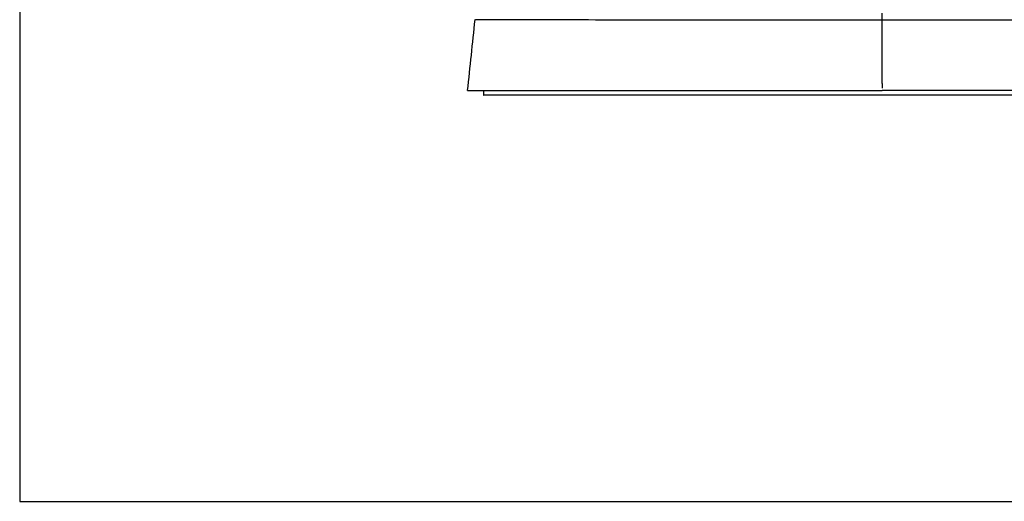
# Model space of a CAD drawing. Header units: millimetres. Extents: x -409 to 409, y -540 to 540.
# Tile 1 of 11: x -409 to -195, y -540 to -435. Entities that reach past the tile are written whole.
import ezdxf

# ---------------------------------------------------------------- set-up
doc = ezdxf.new("R2010")
doc.units = ezdxf.units.MM
for name, color, linetype, true_color in [('Make2D$Visible$Curves$Cast Base Assembly_D$TDL0715_02_PT01_R04_Cast_Base_D', 7, 'Continuous', 0xffffff), ('Make2D$Visible$Curves$Cast Base Assembly_D$TDL0715_02_PT09_R01_Footpad', 7, 'Continuous', 0xffffff), ('Make2D$Visible$Curves$Make2D$Visible$Curves$Cast Base Assembly_D$TDL0715_02_PT01_R04_Cast_Base_D', 7, 'Continuous', 0xffffff), ('Make2D$Visible$Curves$Make2D$Visible$Curves$Cast Base Assembly_D$TDL0715_02_PT09_R01_Footpad', 7, 'Continuous', 0xffffff), ('TDL0715_02_PT02_R02_Base_Tube_D', 7, 'Continuous', 0xffffff)]:
    doc.layers.add(name, color=color, linetype=linetype, true_color=true_color)

msp = doc.modelspace()

# ---------------------------------------------------------------- linework, layer by layer
at = {"layer": 'Make2D$Visible$Curves$Cast Base Assembly_D$TDL0715_02_PT01_R04_Cast_Base_D', "color": 18, "true_color": 0x000000}
msp.add_open_spline([(-311.6, -450.78), (-311.06, -445.65), (-310.53, -440.52), (-309.99, -435.38)], degree=3, dxfattribs=at)
for points, degree, knots in [([(-221.6, -435.48), (-227.25, -435.48), (-232.87, -435.48), (-241.22, -435.48), (-244.01, -435.48), (-249.54, -435.47), (-252.31, -435.47), (-260.4, -435.47), (-265.49, -435.47), (-275.14, -435.46), (-279.73, -435.46), (-287.93, -435.45), (-291.6, -435.45), (-298.13, -435.44), (-300.91, -435.44), (-305.36, -435.43), (-307.07, -435.42), (-309.38, -435.4), (-309.97, -435.39), (-309.99, -435.38)], 3, [0, 0, 0, 0, 0.0639077, 0.0639077, 0.0958616, 0.0958616, 0.1278155, 0.1278155, 0.1917232, 0.1917232, 0.2556309, 0.2556309, 0.3195387, 0.3195387, 0.3834464, 0.3834464, 0.4473541, 0.4473541, 0.5112619, 0.5112619, 0.5112619, 0.5112619]), ([(-133.22, -435.38), (-133.23, -435.39), (-133.82, -435.4), (-136.14, -435.42), (-137.85, -435.43), (-142.3, -435.44), (-145.08, -435.44), (-151.6, -435.45), (-155.28, -435.45), (-163.48, -435.46), (-168.07, -435.46), (-177.71, -435.47), (-182.81, -435.47), (-190.89, -435.47), (-193.67, -435.47), (-199.2, -435.48), (-201.99, -435.48), (-210.34, -435.48), (-215.96, -435.48), (-221.6, -435.48)], 3, [0.4887381, 0.4887381, 0.4887381, 0.4887381, 0.5526459, 0.5526459, 0.6165536, 0.6165536, 0.6804613, 0.6804613, 0.7443691, 0.7443691, 0.8082768, 0.8082768, 0.8721845, 0.8721845, 0.9041384, 0.9041384, 0.9360923, 0.9360923, 1, 1, 1, 1]), ([(-311.6, -450.78), (-311.6, -450.78), (-311.16, -450.78), (-310.72, -450.78), (-309.86, -450.78), (-309.13, -450.78), (-308.1, -450.78)], 2, [0.46621629, 0.46621629, 0.46621629, 0.49746629, 0.49746629, 0.52871629, 0.52871629, 0.55510361, 0.55510361, 0.55510361]), ([(-308.1, -450.78), (-306.7, -450.78), (-304.76, -450.78), (-301.39, -450.78), (-296.47, -450.78), (-294.01, -450.78), (-291.2, -450.78), (-288.37, -450.78), (-285.24, -450.78), (-282.11, -450.78), (-278.66, -450.78), (-275.24, -450.78), (-271.55, -450.78), (-264.18, -450.78), (-256.03, -450.78), (-247.88, -450.78), (-239.23, -450.78), (-230.52, -450.78), (-221.6, -450.78)], 2, [0.5551036, 0.5551036, 0.5551036, 0.5912163, 0.5912163, 0.6537163, 0.6537163, 0.6849663, 0.6849663, 0.7162163, 0.7162163, 0.7474663, 0.7474663, 0.7787163, 0.7787163, 0.8412163, 0.8412163, 0.9037163, 0.9037163, 0.9662163, 0.9662163, 0.9662163]), ([(-135.1, -450.78), (-136.5, -450.78), (-138.45, -450.78), (-141.82, -450.78), (-146.74, -450.78), (-149.2, -450.78), (-152.01, -450.78), (-154.83, -450.78), (-157.96, -450.78), (-161.1, -450.78), (-164.54, -450.78), (-167.97, -450.78), (-171.66, -450.78), (-179.03, -450.78), (-187.18, -450.78), (-195.32, -450.78), (-203.97, -450.78), (-212.68, -450.78), (-221.6, -450.78)], 2, [0.5888839, 0.5888839, 0.5888839, 0.625, 0.625, 0.6875, 0.6875, 0.71875, 0.71875, 0.75, 0.75, 0.78125, 0.78125, 0.8125, 0.8125, 0.875, 0.875, 0.9375, 0.9375, 1, 1, 1])]:
    msp.add_open_spline(points, degree=degree, knots=knots, dxfattribs=at)
at = {"layer": 'Make2D$Visible$Curves$Cast Base Assembly_D$TDL0715_02_PT09_R01_Footpad', "color": 18, "true_color": 0x000000}
msp.add_open_spline([(-308.1, -451.78), (-308.1, -451.28), (-308.1, -450.78)], degree=2, dxfattribs=at)
msp.add_rational_spline([(-135.1, -451.78), (-135.1, -451.78), (-221.6, -451.78), (-308.1, -451.78), (-308.1, -451.78)], [1, 0.707106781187, 1, 0.707106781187, 1], degree=2, knots=[0, 0, 0, 135.873882, 135.873882, 271.747765, 271.747765, 271.747765], dxfattribs=at)
at = {"layer": 'Make2D$Visible$Curves$Make2D$Visible$Curves$Cast Base Assembly_D$TDL0715_02_PT01_R04_Cast_Base_D', "color": 18, "true_color": 0x000000}
msp.add_open_spline([(-221.6, -449.24), (-221.6, -441.59), (-221.6, -433.94)], degree=2, dxfattribs=at)
at = {"layer": 'Make2D$Visible$Curves$Make2D$Visible$Curves$Cast Base Assembly_D$TDL0715_02_PT09_R01_Footpad', "color": 18, "true_color": 0x000000}
msp.add_open_spline([(-221.6, -449.24), (-221.6, -449.74), (-221.6, -450.24)], degree=2, dxfattribs=at)
at = {"layer": 'TDL0715_02_PT02_R02_Base_Tube_D', "color": 18, "true_color": 0x000000}
msp.add_lwpolyline([(-408.85, -540.04), (408.85, -540.04), (408.85, 540.04), (-408.85, 540.04)], close=True, dxfattribs=at)

doc.saveas('drawing.dxf')
